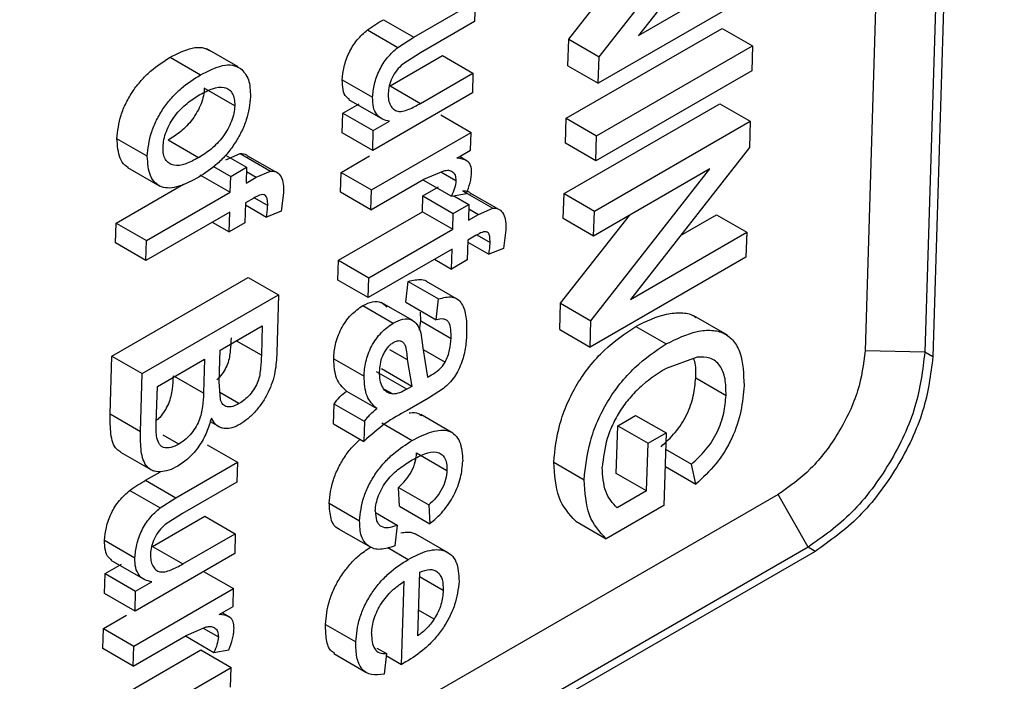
# Model space of a CAD drawing. Header units: millimetres. Extents: x -0.57 to 0.95, y -0.4 to 0.71.
# Tile 160 of 256: x 0.772 to 0.7904, y -0.2626 to -0.2502. Entities that reach past the tile are written whole.
import ezdxf

# ---------------------------------------------------------------- set-up
doc = ezdxf.new("R2010")
doc.units = ezdxf.units.MM
doc.layers.add('FORMAT', color=7, linetype='Continuous')

msp = doc.modelspace()

# ---------------------------------------------------------------- linework, layer by layer
at = {"layer": 'FORMAT', "color": 7, "linetype": 'Continuous', "lineweight": 25}
for p, q in [((0.789074, -0.213134), (0.787761, -0.25642)), ((0.790225, -0.213157), (0.788873, -0.256442)), ((0.790356, -0.213232), (0.789024, -0.25653)), ((0.785755, -0.247704), (0.783538, -0.250536)), ((0.782801, -0.250935), (0.785018, -0.248104)), ((0.782235, -0.250608), (0.783518, -0.248969)), ((0.783538, -0.250536), (0.785706, -0.249284)), ((0.785692, -0.249749), (0.782786, -0.251426)), ((0.779345, -0.250569), (0.780491, -0.249908)), ((0.780491, -0.249908), (0.780479, -0.250278)), ((0.778779, -0.250242), (0.779345, -0.250569)), ((0.780479, -0.250278), (0.779469, -0.250861)), ((0.778486, -0.250432), (0.779052, -0.250759)), ((0.779052, -0.250759), (0.779345, -0.250569)), ((0.78219, -0.252082), (0.785096, -0.250405)), ((0.785096, -0.250405), (0.785662, -0.250731)), ((0.78222, -0.2511), (0.782235, -0.250608)), ((0.782235, -0.250608), (0.782801, -0.250935)), ((0.782756, -0.252409), (0.785662, -0.250731)), ((0.785662, -0.250731), (0.785647, -0.251196)), ((0.776072, -0.251124), (0.775489, -0.250788)), ((0.778908, -0.251476), (0.779884, -0.250912)), ((0.779469, -0.250861), (0.779142, -0.251071)), ((0.779884, -0.250912), (0.78045, -0.251239)), ((0.782786, -0.251426), (0.782801, -0.250935)), ((0.774803, -0.250944), (0.775369, -0.251271)), ((0.78222, -0.2511), (0.782786, -0.251426)), ((0.779474, -0.251803), (0.78045, -0.251239)), ((0.78045, -0.251239), (0.780438, -0.251609)), ((0.785647, -0.251196), (0.782742, -0.252874)), ((0.778013, -0.251363), (0.778579, -0.25169)), ((0.778908, -0.251476), (0.779474, -0.251803)), ((0.776008, -0.251848), (0.775441, -0.251521)), ((0.780438, -0.251609), (0.77858, -0.252682)), ((0.778026, -0.251985), (0.778329, -0.25181)), ((0.778132, -0.25173), (0.778724, -0.252073)), ((0.782147, -0.253487), (0.785052, -0.25181)), ((0.785052, -0.25181), (0.785618, -0.252137)), ((0.778014, -0.252355), (0.778026, -0.251985)), ((0.778026, -0.251985), (0.778592, -0.252312)), ((0.77985, -0.252019), (0.780416, -0.252345)), ((0.778592, -0.252312), (0.778895, -0.252137)), ((0.782176, -0.252547), (0.78219, -0.252082)), ((0.78219, -0.252082), (0.782756, -0.252409)), ((0.782713, -0.253814), (0.785618, -0.252137)), ((0.785618, -0.252137), (0.785603, -0.252628)), ((0.77858, -0.252682), (0.778014, -0.252355)), ((0.778558, -0.253418), (0.780416, -0.252345)), ((0.77858, -0.252682), (0.778592, -0.252312)), ((0.780405, -0.252678), (0.780416, -0.252345)), ((0.774378, -0.252789), (0.773812, -0.252462)), ((0.775332, -0.252818), (0.774766, -0.252491)), ((0.782742, -0.252874), (0.782176, -0.252547)), ((0.782742, -0.252874), (0.782756, -0.252409)), ((0.775838, -0.25277), (0.776228, -0.252995)), ((0.775842, -0.252855), (0.776107, -0.252741)), ((0.776107, -0.252741), (0.776673, -0.253068)), ((0.780146, -0.252828), (0.780405, -0.252678)), ((0.785603, -0.252628), (0.783386, -0.255459)), ((0.776753, -0.253074), (0.776253, -0.252786)), ((0.777992, -0.253091), (0.778523, -0.252784)), ((0.780343, -0.252879), (0.780201, -0.252796)), ((0.77401, -0.252999), (0.774613, -0.253347)), ((0.77536, -0.253134), (0.775926, -0.253461)), ((0.775613, -0.252979), (0.775935, -0.253165)), ((0.775935, -0.253165), (0.776228, -0.252995)), ((0.776228, -0.252995), (0.776219, -0.253291)), ((0.776226, -0.253077), (0.776408, -0.253182)), ((0.776408, -0.253182), (0.776673, -0.253068)), ((0.77798, -0.253461), (0.777992, -0.253091)), ((0.777992, -0.253091), (0.778558, -0.253418)), ((0.779533, -0.253218), (0.779904, -0.25306)), ((0.779851, -0.253083), (0.780132, -0.253245)), ((0.78265, -0.255859), (0.784867, -0.253027)), ((0.784867, -0.253027), (0.782698, -0.254279)), ((0.773795, -0.254037), (0.775052, -0.253312)), ((0.775926, -0.253461), (0.775935, -0.253165)), ((0.776219, -0.253291), (0.776408, -0.253182)), ((0.778546, -0.253788), (0.779533, -0.253218)), ((0.779517, -0.253227), (0.780048, -0.253534)), ((0.774361, -0.254364), (0.775926, -0.253461)), ((0.776918, -0.253471), (0.776876, -0.253817)), ((0.778546, -0.253788), (0.77798, -0.253461)), ((0.778546, -0.253788), (0.778558, -0.253418)), ((0.779515, -0.25353), (0.779808, -0.253361)), ((0.780048, -0.253534), (0.780327, -0.253486)), ((0.780253, -0.253434), (0.780819, -0.25376)), ((0.780899, -0.253767), (0.780399, -0.253478)), ((0.782132, -0.253952), (0.782147, -0.253487)), ((0.782147, -0.253487), (0.782713, -0.253814)), ((0.776208, -0.253661), (0.776196, -0.254031)), ((0.776365, -0.25357), (0.776208, -0.253661)), ((0.776375, -0.253566), (0.776623, -0.253709)), ((0.779506, -0.253826), (0.779515, -0.25353)), ((0.779515, -0.25353), (0.780081, -0.253857)), ((0.780081, -0.253857), (0.780374, -0.253688)), ((0.780094, -0.253526), (0.780374, -0.253688)), ((0.780374, -0.253688), (0.780365, -0.253984)), ((0.775914, -0.25383), (0.77435, -0.254734)), ((0.775903, -0.2542), (0.775914, -0.25383)), ((0.776207, -0.253698), (0.7766, -0.253925)), ((0.776876, -0.253817), (0.7766, -0.253925)), ((0.777941, -0.25473), (0.779506, -0.253826)), ((0.779506, -0.253826), (0.780072, -0.254153)), ((0.780072, -0.254153), (0.780081, -0.253857)), ((0.780365, -0.253984), (0.780554, -0.253875)), ((0.780372, -0.253769), (0.780554, -0.253875)), ((0.780554, -0.253875), (0.780819, -0.25376)), ((0.782698, -0.254279), (0.782713, -0.253814)), ((0.773784, -0.254407), (0.773795, -0.254037)), ((0.773795, -0.254037), (0.774361, -0.254364)), ((0.775588, -0.254019), (0.775903, -0.2542)), ((0.776196, -0.254031), (0.775903, -0.2542)), ((0.782084, -0.255532), (0.783367, -0.253893)), ((0.782698, -0.254279), (0.782132, -0.253952)), ((0.78432, -0.254267), (0.784989, -0.253881)), ((0.784989, -0.253881), (0.785555, -0.254208)), ((0.778507, -0.255056), (0.780072, -0.254153)), ((0.781064, -0.254164), (0.781022, -0.25451)), ((0.783386, -0.255459), (0.785555, -0.254208)), ((0.785555, -0.254208), (0.78554, -0.254673)), ((0.77435, -0.254734), (0.773784, -0.254407)), ((0.77435, -0.254734), (0.774361, -0.254364)), ((0.780354, -0.254354), (0.780342, -0.254723)), ((0.780353, -0.254391), (0.780746, -0.254618)), ((0.780511, -0.254263), (0.780354, -0.254354)), ((0.780521, -0.254258), (0.780769, -0.254401)), ((0.78006, -0.254523), (0.778496, -0.255426)), ((0.780049, -0.254893), (0.78006, -0.254523)), ((0.781022, -0.25451), (0.780746, -0.254618)), ((0.77793, -0.255099), (0.777941, -0.25473)), ((0.777941, -0.25473), (0.778507, -0.255056)), ((0.779734, -0.254711), (0.780049, -0.254893)), ((0.780342, -0.254723), (0.780049, -0.254893)), ((0.78554, -0.254673), (0.782635, -0.25635)), ((0.773719, -0.256518), (0.776261, -0.25505)), ((0.776261, -0.25505), (0.776827, -0.255377)), ((0.778496, -0.255426), (0.77793, -0.255099)), ((0.778496, -0.255426), (0.778507, -0.255056)), ((0.779198, -0.255512), (0.779242, -0.255124)), ((0.779242, -0.255124), (0.779808, -0.255451)), ((0.780187, -0.255473), (0.779584, -0.255125)), ((0.774285, -0.256845), (0.776827, -0.255377)), ((0.776827, -0.255377), (0.776794, -0.256457)), ((0.779328, -0.255856), (0.77874, -0.255517)), ((0.779198, -0.255512), (0.779764, -0.255839)), ((0.779764, -0.255839), (0.779808, -0.255451)), ((0.778399, -0.255574), (0.778965, -0.255901)), ((0.779475, -0.255862), (0.77947, -0.255699)), ((0.782069, -0.256023), (0.782084, -0.255532)), ((0.782084, -0.255532), (0.78265, -0.255859)), ((0.779454, -0.256035), (0.779475, -0.255862)), ((0.779475, -0.255862), (0.780041, -0.256189)), ((0.782635, -0.25635), (0.78265, -0.255859)), ((0.785193, -0.256128), (0.784569, -0.255768)), ((0.775739, -0.256405), (0.776521, -0.255953)), ((0.776521, -0.255953), (0.776505, -0.256503)), ((0.782069, -0.256023), (0.782635, -0.25635)), ((0.783484, -0.255964), (0.78405, -0.25629)), ((0.776505, -0.256503), (0.776037, -0.256233)), ((0.779477, -0.256086), (0.779515, -0.256363)), ((0.775721, -0.256999), (0.775739, -0.256405)), ((0.778896, -0.256394), (0.779225, -0.256584)), ((0.779515, -0.256363), (0.779603, -0.256911)), ((0.779519, -0.256392), (0.779931, -0.25663)), ((0.788873, -0.256442), (0.787761, -0.25642)), ((0.789024, -0.25653), (0.788873, -0.256442)), ((0.773686, -0.257601), (0.773719, -0.256518)), ((0.773719, -0.256518), (0.774285, -0.256845)), ((0.774566, -0.257082), (0.775446, -0.256574)), ((0.775446, -0.256574), (0.775426, -0.25721)), ((0.777853, -0.256567), (0.778419, -0.256894)), ((0.779225, -0.256584), (0.779309, -0.257082)), ((0.784627, -0.256535), (0.784051, -0.256747)), ((0.779215, -0.257135), (0.778649, -0.256809)), ((0.779309, -0.257082), (0.778743, -0.256756)), ((0.774252, -0.257928), (0.774285, -0.256845)), ((0.775426, -0.25721), (0.774885, -0.256898)), ((0.779603, -0.256911), (0.779679, -0.256869)), ((0.784602, -0.256925), (0.785168, -0.257252)), ((0.774545, -0.257765), (0.774566, -0.257082)), ((0.77574, -0.257329), (0.775721, -0.256999)), ((0.77809, -0.257169), (0.778656, -0.257496)), ((0.778959, -0.257229), (0.7788, -0.257138)), ((0.779309, -0.257082), (0.779215, -0.257135)), ((0.7799, -0.257123), (0.779621, -0.257302)), ((0.776087, -0.257403), (0.775733, -0.257199)), ((0.779621, -0.257302), (0.779223, -0.257532)), ((0.777847, -0.257781), (0.777859, -0.257412)), ((0.778425, -0.257738), (0.777859, -0.257412)), ((0.774252, -0.257928), (0.773686, -0.257601)), ((0.780077, -0.257954), (0.779475, -0.257607)), ((0.783148, -0.257818), (0.783483, -0.257625)), ((0.783483, -0.257625), (0.784049, -0.257952)), ((0.775551, -0.257738), (0.775747, -0.257852)), ((0.777847, -0.257781), (0.778413, -0.258108)), ((0.778425, -0.257738), (0.778413, -0.258108)), ((0.778753, -0.257764), (0.779319, -0.25809)), ((0.78312, -0.258706), (0.783148, -0.257818)), ((0.783148, -0.257818), (0.783714, -0.258145)), ((0.774965, -0.25816), (0.774673, -0.257991)), ((0.783714, -0.258145), (0.784049, -0.257952)), ((0.784049, -0.257952), (0.784007, -0.259304)), ((0.775493, -0.258172), (0.776059, -0.258499)), ((0.783686, -0.259033), (0.783714, -0.258145)), ((0.78404, -0.258255), (0.784524, -0.258535)), ((0.773879, -0.258311), (0.774485, -0.258661)), ((0.779399, -0.258322), (0.779965, -0.258649)), ((0.774913, -0.25916), (0.776059, -0.258499)), ((0.776059, -0.258499), (0.776048, -0.258869)), ((0.781956, -0.258497), (0.782522, -0.258823)), ((0.78404, -0.258579), (0.784606, -0.258906)), ((0.784606, -0.258906), (0.784524, -0.258535)), ((0.774347, -0.258834), (0.774623, -0.258675)), ((0.783686, -0.259033), (0.78312, -0.258706)), ((0.774347, -0.258834), (0.774913, -0.25916)), ((0.776048, -0.258869), (0.775037, -0.259452)), ((0.779081, -0.259318), (0.779059, -0.258967)), ((0.779059, -0.258967), (0.779625, -0.259294)), ((0.786141, -0.259098), (0.771999, -0.267263)), ((0.774054, -0.259023), (0.77462, -0.25935)), ((0.77462, -0.25935), (0.774913, -0.25916)), ((0.783686, -0.259033), (0.783136, -0.259351)), ((0.786697, -0.260084), (0.786141, -0.259098)), ((0.77777, -0.259261), (0.778336, -0.259588)), ((0.779081, -0.259318), (0.779647, -0.259645)), ((0.779625, -0.259294), (0.779647, -0.259645)), ((0.784007, -0.259304), (0.782932, -0.259925)), ((0.774476, -0.260067), (0.775452, -0.259504)), ((0.775037, -0.259452), (0.77471, -0.259662)), ((0.775452, -0.259504), (0.776018, -0.259831)), ((0.778634, -0.259437), (0.779038, -0.25967)), ((0.777943, -0.259739), (0.778543, -0.260085)), ((0.779038, -0.25967), (0.778994, -0.260058)), ((0.782366, -0.259598), (0.782932, -0.259925)), ((0.775042, -0.260394), (0.776018, -0.259831)), ((0.776018, -0.259831), (0.776007, -0.2602)), ((0.77999, -0.260185), (0.779387, -0.259837)), ((0.786697, -0.260084), (0.772555, -0.268248)), ((0.773581, -0.259954), (0.774147, -0.260281)), ((0.774476, -0.260067), (0.775042, -0.260394)), ((0.77886, -0.26009), (0.779242, -0.260311)), ((0.786828, -0.26016), (0.786697, -0.260084)), ((0.786828, -0.26016), (0.772686, -0.268324)), ((0.776007, -0.2602), (0.774149, -0.261273)), ((0.773594, -0.260576), (0.773897, -0.260401)), ((0.7737, -0.260322), (0.774293, -0.260664)), ((0.773583, -0.260946), (0.773594, -0.260576)), ((0.773594, -0.260576), (0.77416, -0.260903)), ((0.775428, -0.260534), (0.775986, -0.260856)), ((0.779422, -0.261733), (0.779459, -0.26055)), ((0.779897, -0.260889), (0.779456, -0.260635)), ((0.77416, -0.260903), (0.774464, -0.260728)), ((0.779118, -0.26227), (0.779165, -0.260719)), ((0.774149, -0.261273), (0.773583, -0.260946)), ((0.774128, -0.261929), (0.775986, -0.260856)), ((0.774149, -0.261273), (0.77416, -0.260903)), ((0.775976, -0.261189), (0.775986, -0.260856)), ((0.775717, -0.261339), (0.775976, -0.261189)), ((0.773562, -0.261602), (0.773993, -0.261353)), ((0.775914, -0.26139), (0.775771, -0.261307)), ((0.779727, -0.261424), (0.779437, -0.261256)), ((0.775104, -0.261729), (0.775475, -0.261571)), ((0.7777, -0.261524), (0.778266, -0.261851)), ((0.773551, -0.261972), (0.773562, -0.261602)), ((0.773562, -0.261602), (0.774128, -0.261929)), ((0.774117, -0.262299), (0.775104, -0.261729)), ((0.775088, -0.261738), (0.775619, -0.262045)), ((0.775422, -0.261594), (0.775703, -0.261756)), ((0.774117, -0.262299), (0.774128, -0.261929)), ((0.773517, -0.263072), (0.775375, -0.261999)), ((0.774117, -0.262299), (0.773551, -0.261972)), ((0.775375, -0.261999), (0.775941, -0.262326)), ((0.775619, -0.262045), (0.775898, -0.261997)), ((0.777853, -0.262066), (0.778455, -0.262414)), ((0.77866, -0.261966), (0.778836, -0.262068)), ((0.778836, -0.262068), (0.778792, -0.262449)), ((0.778831, -0.262105), (0.779118, -0.26227)), ((0.779201, -0.262224), (0.779118, -0.26227)), ((0.774083, -0.263398), (0.775941, -0.262326)), ((0.77593, -0.262696), (0.775941, -0.262326))]:
    msp.add_line(p, q, dxfattribs=at)
for points, knots in [([(0.778486, -0.250432), (0.778535, -0.250397), (0.778632, -0.250326), (0.77873, -0.25027), (0.778779, -0.250242)], [0, 0, 0, 0, 0.499819, 1, 1, 1, 1]), ([(0.778013, -0.251363), (0.77802, -0.251284), (0.778036, -0.251123), (0.778114, -0.250902), (0.778205, -0.250734), (0.778318, -0.250578), (0.778419, -0.25049), (0.778486, -0.250432)], [0, 0, 0, 0, 0.247652, 0.502437, 0.623029, 0.748349, 1, 1, 1, 1]), ([(0.774803, -0.250944), (0.774942, -0.250873), (0.775151, -0.250767), (0.775405, -0.250748), (0.775502, -0.250799), (0.77555, -0.250824)], [0, 0, 0, 0, 0.500634, 0.751154, 1, 1, 1, 1]), ([(0.778579, -0.25169), (0.778586, -0.251609), (0.778602, -0.251448), (0.778682, -0.251225), (0.778773, -0.251058), (0.778885, -0.250903), (0.778985, -0.250817), (0.779052, -0.250759)], [0, 0, 0, 0, 0.251056, 0.504208, 0.628842, 0.748423, 1, 1, 1, 1]), ([(0.773812, -0.252462), (0.773827, -0.252319), (0.773849, -0.252103), (0.773978, -0.251793), (0.774107, -0.251572), (0.774264, -0.25137), (0.774495, -0.25114), (0.774681, -0.251022), (0.774803, -0.250944)], [0, 0, 0, 0, 0.247307, 0.372542, 0.498388, 0.618794, 0.748914, 1, 1, 1, 1]), ([(0.775369, -0.251271), (0.775508, -0.2512), (0.775717, -0.251094), (0.775971, -0.251075), (0.776068, -0.251126), (0.776117, -0.251151)], [0, 0, 0, 0, 0.5003801, 0.750991, 1, 1, 1, 1]), ([(0.779142, -0.251071), (0.779104, -0.251107), (0.779027, -0.251179), (0.778936, -0.251326), (0.778881, -0.25148), (0.778873, -0.251573), (0.778869, -0.25162)], [0, 0, 0, 0, 0.249817, 0.499751, 0.750207, 1, 1, 1, 1]), ([(0.774378, -0.252789), (0.774393, -0.252644), (0.774416, -0.252426), (0.774547, -0.252114), (0.774676, -0.251893), (0.774834, -0.251692), (0.775064, -0.251464), (0.775248, -0.251348), (0.775369, -0.251271)], [0, 0, 0, 0, 0.250294, 0.375787, 0.501387, 0.621926, 0.751903, 1, 1, 1, 1]), ([(0.776117, -0.251151), (0.776174, -0.251213), (0.77629, -0.251336), (0.776297, -0.251564), (0.776301, -0.251679)], [0, 0, 0, 0, 0.499743, 1, 1, 1, 1]), ([(0.778145, -0.251729), (0.778126, -0.251716), (0.77807, -0.251675), (0.778018, -0.251552), (0.778015, -0.251426), (0.778013, -0.251363)], [0, 0, 0, 0, 0.205542, 0.603027, 1, 1, 1, 1]), ([(0.774671, -0.252619), (0.774675, -0.252573), (0.774682, -0.25248), (0.774729, -0.252326), (0.7748, -0.252174), (0.774925, -0.251984), (0.775119, -0.251789), (0.775278, -0.25169), (0.775359, -0.25164)], [0, 0, 0, 0, 0.124866, 0.250193, 0.375336, 0.500133, 0.749374, 1, 1, 1, 1]), ([(0.775441, -0.251521), (0.775438, -0.251567), (0.775431, -0.251659), (0.775384, -0.251811), (0.775313, -0.25196), (0.775192, -0.252148), (0.775002, -0.252344), (0.774844, -0.252442), (0.774766, -0.252491)], [0, 0, 0, 0, 0.1261444, 0.2508217, 0.3746438, 0.5013497, 0.7506486, 1, 1, 1, 1]), ([(0.775359, -0.25164), (0.775438, -0.251598), (0.775597, -0.251514), (0.775785, -0.251488), (0.775902, -0.251537), (0.775966, -0.251612), (0.776005, -0.251715), (0.776007, -0.251804), (0.776008, -0.251848)], [0, 0, 0, 0, 0.249783, 0.499248, 0.624432, 0.748556, 0.874819, 1, 1, 1, 1]), ([(0.778869, -0.25162), (0.77887, -0.251661), (0.778872, -0.251743), (0.778908, -0.251842), (0.778964, -0.251917), (0.779042, -0.251956), (0.779141, -0.251953), (0.779285, -0.251907), (0.7794, -0.251844), (0.779474, -0.251803)], [0, 0, 0, 0, 0.125556, 0.250706, 0.380175, 0.501125, 0.615781, 0.751047, 1, 1, 1, 1]), ([(0.776008, -0.251848), (0.776004, -0.251894), (0.775997, -0.251986), (0.775951, -0.252136), (0.77588, -0.252286), (0.775758, -0.252474), (0.775568, -0.252671), (0.775411, -0.252769), (0.775332, -0.252818)], [0, 0, 0, 0, 0.124915, 0.250214, 0.373421, 0.50038, 0.749935, 1, 1, 1, 1]), ([(0.776301, -0.251679), (0.776286, -0.251821), (0.776263, -0.252033), (0.776135, -0.252338), (0.77601, -0.252556), (0.775859, -0.252756), (0.775635, -0.252987), (0.775455, -0.253103), (0.775336, -0.253179)], [0, 0, 0, 0, 0.249839, 0.374337, 0.500081, 0.622936, 0.750936, 1, 1, 1, 1]), ([(0.778895, -0.252137), (0.778849, -0.252127), (0.778756, -0.252108), (0.77865, -0.252019), (0.778583, -0.25188), (0.77858, -0.251753), (0.778579, -0.25169)], [0, 0, 0, 0, 0.250214, 0.500524, 0.750557, 1, 1, 1, 1]), ([(0.774027, -0.253), (0.774004, -0.252987), (0.773938, -0.252951), (0.773837, -0.252791), (0.773822, -0.252593), (0.773812, -0.252462)], [0, 0, 0, 0, 0.1501658, 0.4396188, 1, 1, 1, 1]), ([(0.775332, -0.252818), (0.775252, -0.252861), (0.775092, -0.252946), (0.7749, -0.252977), (0.77478, -0.252928), (0.774714, -0.252856), (0.774674, -0.252753), (0.774672, -0.252664), (0.774671, -0.252619)], [0, 0, 0, 0, 0.249779, 0.49896, 0.626368, 0.749406, 0.874086, 1, 1, 1, 1]), ([(0.776107, -0.252741), (0.776151, -0.252741), (0.776216, -0.25274), (0.776252, -0.252787), (0.776264, -0.252802)], [0, 0, 0, 0, 0.679983, 1, 1, 1, 1]), ([(0.775336, -0.253179), (0.775212, -0.253246), (0.775024, -0.253348), (0.774793, -0.253391), (0.774639, -0.25337), (0.774519, -0.253289), (0.774401, -0.25312), (0.774387, -0.25292), (0.774378, -0.252789)], [0, 0, 0, 0, 0.25138, 0.380362, 0.501303, 0.62391, 0.752379, 1, 1, 1, 1]), ([(0.780425, -0.25309), (0.780422, -0.253044), (0.780417, -0.252953), (0.780325, -0.252845), (0.780218, -0.252835), (0.780146, -0.252828)], [0, 0, 0, 0, 0.249514, 0.499368, 1, 1, 1, 1]), ([(0.776673, -0.253068), (0.776695, -0.253067), (0.776739, -0.253065), (0.776813, -0.253093), (0.776881, -0.253168), (0.776919, -0.253306), (0.776918, -0.253416), (0.776918, -0.253471)], [0, 0, 0, 0, 0.125055, 0.250513, 0.500111, 0.749272, 1, 1, 1, 1]), ([(0.779904, -0.25306), (0.779935, -0.253055), (0.779997, -0.253045), (0.780071, -0.253074), (0.780125, -0.253137), (0.780129, -0.253209), (0.780132, -0.253245)], [0, 0, 0, 0, 0.254952, 0.498363, 0.749347, 1, 1, 1, 1]), ([(0.780327, -0.253486), (0.780352, -0.253418), (0.78039, -0.253316), (0.780418, -0.253183), (0.780422, -0.253121), (0.780425, -0.25309)], [0, 0, 0, 0, 0.5008974, 0.7504542, 1, 1, 1, 1]), ([(0.780132, -0.253245), (0.780126, -0.253291), (0.780115, -0.253385), (0.78007, -0.253484), (0.780048, -0.253534)], [0, 0, 0, 0, 0.499489, 1, 1, 1, 1]), ([(0.776623, -0.253709), (0.776622, -0.253668), (0.776622, -0.253606), (0.776601, -0.25354), (0.776571, -0.253508), (0.776526, -0.253503), (0.776457, -0.25352), (0.776401, -0.25355), (0.776365, -0.25357)], [0, 0, 0, 0, 0.250021, 0.389238, 0.500409, 0.618042, 0.751264, 1, 1, 1, 1]), ([(0.780253, -0.253434), (0.780297, -0.253433), (0.780362, -0.253432), (0.780398, -0.253479), (0.78041, -0.253495)], [0, 0, 0, 0, 0.6799834, 1, 1, 1, 1]), ([(0.7766, -0.253925), (0.776606, -0.253888), (0.776617, -0.253814), (0.776621, -0.253744), (0.776623, -0.253709)], [0, 0, 0, 0, 0.500006, 1, 1, 1, 1]), ([(0.780819, -0.25376), (0.780841, -0.253759), (0.780885, -0.253757), (0.780959, -0.253786), (0.781027, -0.253861), (0.781065, -0.253999), (0.781064, -0.254109), (0.781064, -0.254164)], [0, 0, 0, 0, 0.125055, 0.250513, 0.500111, 0.749272, 1, 1, 1, 1]), ([(0.780769, -0.254401), (0.780768, -0.254361), (0.780768, -0.254298), (0.780747, -0.254233), (0.780717, -0.254201), (0.780672, -0.254196), (0.780603, -0.254212), (0.780547, -0.254243), (0.780511, -0.254263)], [0, 0, 0, 0, 0.2500212, 0.3892381, 0.5004091, 0.6180424, 0.7512643, 1, 1, 1, 1]), ([(0.780746, -0.254618), (0.780752, -0.254581), (0.780763, -0.254507), (0.780767, -0.254437), (0.780769, -0.254401)], [0, 0, 0, 0, 0.500006, 1, 1, 1, 1]), ([(0.779242, -0.255124), (0.779329, -0.255103), (0.77946, -0.255073), (0.779576, -0.255106), (0.779604, -0.255139), (0.779608, -0.255143)], [0, 0, 0, 0, 0.635794, 0.954186, 1, 1, 1, 1]), ([(0.778399, -0.255574), (0.77846, -0.255545), (0.778582, -0.255487), (0.778742, -0.255499), (0.77881, -0.255571), (0.778843, -0.255606)], [0, 0, 0, 0, 0.335119, 0.670451, 1, 1, 1, 1]), ([(0.779808, -0.255451), (0.779897, -0.255428), (0.78003, -0.255395), (0.780169, -0.255451), (0.780267, -0.255566), (0.780331, -0.255779), (0.780332, -0.255984), (0.780332, -0.256086)], [0, 0, 0, 0, 0.250105, 0.375067, 0.500429, 0.750721, 1, 1, 1, 1]), ([(0.777853, -0.256567), (0.777859, -0.256479), (0.77787, -0.256347), (0.777925, -0.256155), (0.77799, -0.25601), (0.778074, -0.255873), (0.778207, -0.255706), (0.778322, -0.255627), (0.778399, -0.255574)], [0, 0, 0, 0, 0.248644, 0.374237, 0.499235, 0.625212, 0.750302, 1, 1, 1, 1]), ([(0.783484, -0.255964), (0.78368, -0.255868), (0.783979, -0.255724), (0.78433, -0.255704), (0.784518, -0.255726), (0.784589, -0.255787), (0.784603, -0.255799)], [0, 0, 0, 0, 0.4704638, 0.7153515, 0.9454503, 1, 1, 1, 1]), ([(0.778965, -0.255901), (0.779026, -0.255872), (0.779149, -0.255813), (0.779307, -0.255829), (0.779421, -0.255924), (0.779458, -0.256032), (0.779477, -0.256086)], [0, 0, 0, 0, 0.250256, 0.499478, 0.745868, 1, 1, 1, 1]), ([(0.780041, -0.256189), (0.780041, -0.256131), (0.780041, -0.256021), (0.780014, -0.255899), (0.779957, -0.255843), (0.779881, -0.255817), (0.77981, -0.25583), (0.779764, -0.255839)], [0, 0, 0, 0, 0.258597, 0.500059, 0.622877, 0.751189, 1, 1, 1, 1]), ([(0.778419, -0.256894), (0.778421, -0.25685), (0.778425, -0.256764), (0.778451, -0.256624), (0.778492, -0.256481), (0.778557, -0.256335), (0.778641, -0.256198), (0.778774, -0.256032), (0.778889, -0.255953), (0.778965, -0.255901)], [0, 0, 0, 0, 0.125593, 0.250967, 0.375734, 0.501141, 0.626947, 0.750979, 1, 1, 1, 1]), ([(0.781956, -0.258497), (0.78198, -0.258264), (0.782015, -0.257912), (0.782198, -0.257408), (0.782384, -0.25704), (0.782621, -0.2567), (0.782985, -0.256299), (0.783286, -0.256097), (0.783484, -0.255964)], [0, 0, 0, 0, 0.249115, 0.377302, 0.499713, 0.620784, 0.749658, 1, 1, 1, 1]), ([(0.78405, -0.25629), (0.784247, -0.256196), (0.784545, -0.256052), (0.784901, -0.256026), (0.785139, -0.256078), (0.785319, -0.256227), (0.785482, -0.25653), (0.785495, -0.256852), (0.785503, -0.257067)], [0, 0, 0, 0, 0.250128, 0.379248, 0.500287, 0.625837, 0.75148, 1, 1, 1, 1]), ([(0.775939, -0.256176), (0.775935, -0.256254), (0.775928, -0.25641), (0.7759, -0.256622), (0.775813, -0.256798), (0.77574, -0.256898), (0.775689, -0.256944), (0.775672, -0.256959)], [0, 0, 0, 0, 0.308228, 0.615884, 0.764879, 0.923319, 1, 1, 1, 1]), ([(0.778709, -0.256809), (0.778712, -0.256762), (0.778718, -0.256669), (0.778754, -0.256538), (0.778805, -0.256435), (0.778853, -0.256363), (0.77891, -0.2563), (0.778951, -0.256273), (0.778972, -0.25626)], [0, 0, 0, 0, 0.24878, 0.498167, 0.625183, 0.748772, 0.874171, 1, 1, 1, 1]), ([(0.778972, -0.25626), (0.778995, -0.256249), (0.779041, -0.256226), (0.779101, -0.256231), (0.779149, -0.256257), (0.779209, -0.25636), (0.779218, -0.256485), (0.779225, -0.256584)], [0, 0, 0, 0, 0.124526, 0.249534, 0.370943, 0.499814, 1, 1, 1, 1]), ([(0.780332, -0.256086), (0.780328, -0.256171), (0.780319, -0.256342), (0.780263, -0.25658), (0.780187, -0.256771), (0.780107, -0.256909), (0.780009, -0.257028), (0.779937, -0.257092), (0.7799, -0.257123)], [0, 0, 0, 0, 0.249541, 0.499537, 0.632666, 0.750063, 0.875253, 1, 1, 1, 1]), ([(0.779931, -0.25663), (0.779949, -0.256592), (0.779985, -0.256517), (0.780029, -0.256363), (0.780036, -0.256258), (0.780041, -0.256189)], [0, 0, 0, 0, 0.247704, 0.500255, 1, 1, 1, 1]), ([(0.782522, -0.258823), (0.782546, -0.25859), (0.782582, -0.258236), (0.782765, -0.257732), (0.782951, -0.257364), (0.78319, -0.257024), (0.783553, -0.256624), (0.783853, -0.256423), (0.78405, -0.25629)], [0, 0, 0, 0, 0.250239, 0.37831, 0.500309, 0.621861, 0.750974, 1, 1, 1, 1]), ([(0.787761, -0.25642), (0.78773, -0.256666), (0.787669, -0.257159), (0.787289, -0.257954), (0.786759, -0.258663), (0.786347, -0.258953), (0.786141, -0.259098)], [0, 0, 0, 0, 0.25001, 0.499963, 0.749988, 1, 1, 1, 1]), ([(0.788873, -0.256442), (0.788834, -0.256778), (0.788756, -0.257448), (0.788247, -0.25853), (0.787533, -0.259493), (0.786976, -0.259887), (0.786697, -0.260084)], [0, 0, 0, 0, 0.250051, 0.500021, 0.750029, 1, 1, 1, 1]), ([(0.776505, -0.256503), (0.776501, -0.256581), (0.776494, -0.256736), (0.776466, -0.256947), (0.776381, -0.257124), (0.776292, -0.25724), (0.776191, -0.257338), (0.776121, -0.257381), (0.776087, -0.257403)], [0, 0, 0, 0, 0.249931, 0.499348, 0.620092, 0.749448, 0.874422, 1, 1, 1, 1]), ([(0.776794, -0.256457), (0.776787, -0.256574), (0.776777, -0.256751), (0.776713, -0.257004), (0.776636, -0.257196), (0.77653, -0.257381), (0.7764, -0.257546), (0.776256, -0.257693), (0.776156, -0.257759), (0.776106, -0.257791)], [0, 0, 0, 0, 0.2509334, 0.381143, 0.5011387, 0.6244114, 0.7510381, 0.8757363, 1, 1, 1, 1]), ([(0.77809, -0.257169), (0.778019, -0.2571), (0.777877, -0.256963), (0.777861, -0.256699), (0.777853, -0.256567)], [0, 0, 0, 0, 0.500682, 1, 1, 1, 1]), ([(0.779679, -0.256869), (0.779724, -0.256841), (0.779793, -0.256798), (0.77988, -0.25671), (0.779914, -0.256656), (0.779931, -0.25663)], [0, 0, 0, 0, 0.500854, 0.757835, 1, 1, 1, 1]), ([(0.784602, -0.256925), (0.784607, -0.256812), (0.784612, -0.256682), (0.784573, -0.256589), (0.784567, -0.256576)], [0, 0, 0, 0, 0.85769, 1, 1, 1, 1]), ([(0.785168, -0.257252), (0.785167, -0.257144), (0.785165, -0.256929), (0.785065, -0.25668), (0.784881, -0.256534), (0.784711, -0.256535), (0.784627, -0.256535)], [0, 0, 0, 0, 0.251493, 0.501582, 0.751116, 1, 1, 1, 1]), ([(0.789024, -0.25653), (0.788982, -0.256863), (0.788899, -0.25753), (0.788384, -0.258607), (0.787666, -0.259569), (0.787108, -0.259962), (0.786828, -0.26016)], [0, 0, 0, 0, 0.249997, 0.499775, 0.749443, 1, 1, 1, 1]), ([(0.778959, -0.257229), (0.778919, -0.25722), (0.778839, -0.257202), (0.778762, -0.257104), (0.778712, -0.256975), (0.77871, -0.256864), (0.778709, -0.256809)], [0, 0, 0, 0, 0.248498, 0.499278, 0.749526, 1, 1, 1, 1]), ([(0.784051, -0.256747), (0.783903, -0.256841), (0.783678, -0.256983), (0.783398, -0.257261), (0.783209, -0.257502), (0.783057, -0.257772), (0.78291, -0.25815), (0.782879, -0.258416), (0.782858, -0.258591)], [0, 0, 0, 0, 0.250626, 0.38009, 0.500672, 0.62177, 0.751087, 1, 1, 1, 1]), ([(0.77486, -0.256883), (0.774856, -0.256966), (0.774848, -0.25713), (0.7748, -0.25736), (0.774704, -0.257541), (0.774624, -0.25765), (0.774568, -0.257702), (0.774546, -0.257721)], [0, 0, 0, 0, 0.3035, 0.605068, 0.754738, 0.907061, 1, 1, 1, 1]), ([(0.778656, -0.257496), (0.778585, -0.257427), (0.778443, -0.25729), (0.778427, -0.257026), (0.778419, -0.256894)], [0, 0, 0, 0, 0.501072, 1, 1, 1, 1]), ([(0.783958, -0.258208), (0.784048, -0.258123), (0.784182, -0.257996), (0.784342, -0.257787), (0.784468, -0.257555), (0.784574, -0.257252), (0.784593, -0.257034), (0.784602, -0.256925)], [0, 0, 0, 0, 0.250088, 0.375426, 0.500575, 0.749997, 1, 1, 1, 1]), ([(0.777859, -0.257412), (0.777894, -0.257365), (0.777966, -0.257271), (0.778049, -0.257203), (0.77809, -0.257169)], [0, 0, 0, 0, 0.500878, 1, 1, 1, 1]), ([(0.779215, -0.257135), (0.77917, -0.25716), (0.779081, -0.25721), (0.778999, -0.257223), (0.778959, -0.257229)], [0, 0, 0, 0, 0.502275, 1, 1, 1, 1]), ([(0.785503, -0.257067), (0.785491, -0.257223), (0.785465, -0.257535), (0.785324, -0.257968), (0.785148, -0.258301), (0.784927, -0.258607), (0.784734, -0.258787), (0.784606, -0.258906)], [0, 0, 0, 0, 0.2509717, 0.5010624, 0.6261274, 0.7517905, 1, 1, 1, 1]), ([(0.775426, -0.25721), (0.775422, -0.257291), (0.775414, -0.257454), (0.775368, -0.257682), (0.775273, -0.257864), (0.77518, -0.257988), (0.775075, -0.258091), (0.775001, -0.258137), (0.774965, -0.25816)], [0, 0, 0, 0, 0.24759, 0.495738, 0.620829, 0.746738, 0.873653, 1, 1, 1, 1]), ([(0.776087, -0.257403), (0.776048, -0.257423), (0.77597, -0.257464), (0.775863, -0.257472), (0.775779, -0.257428), (0.775753, -0.257362), (0.77574, -0.257329)], [0, 0, 0, 0, 0.248379, 0.498616, 0.748689, 1, 1, 1, 1]), ([(0.784524, -0.258535), (0.784614, -0.25845), (0.784749, -0.258323), (0.784908, -0.258113), (0.785035, -0.257881), (0.78514, -0.257578), (0.785159, -0.25736), (0.785168, -0.257252)], [0, 0, 0, 0, 0.250421, 0.375527, 0.501114, 0.751405, 1, 1, 1, 1]), ([(0.779223, -0.257532), (0.779086, -0.257606), (0.778812, -0.257754), (0.778545, -0.257991), (0.778413, -0.258108)], [0, 0, 0, 0, 0.5038363, 1, 1, 1, 1]), ([(0.778425, -0.257738), (0.778442, -0.257715), (0.778477, -0.257668), (0.778553, -0.257582), (0.778615, -0.25753), (0.778656, -0.257496)], [0, 0, 0, 0, 0.249659, 0.499329, 1, 1, 1, 1]), ([(0.773892, -0.258313), (0.773863, -0.258295), (0.773757, -0.258233), (0.773686, -0.257974), (0.773686, -0.257725), (0.773686, -0.257601)], [0, 0, 0, 0, 0.162034, 0.579558, 1, 1, 1, 1]), ([(0.775572, -0.257674), (0.775546, -0.257763), (0.775494, -0.25794), (0.775347, -0.258203), (0.775157, -0.25843), (0.775017, -0.258523), (0.774947, -0.258569)], [0, 0, 0, 0, 0.251183, 0.501219, 0.750347, 1, 1, 1, 1]), ([(0.776106, -0.257791), (0.776076, -0.257807), (0.776017, -0.257838), (0.775903, -0.257871), (0.775773, -0.257871), (0.775649, -0.257804), (0.775598, -0.257717), (0.775572, -0.257674)], [0, 0, 0, 0, 0.126638, 0.251518, 0.501103, 0.750699, 1, 1, 1, 1]), ([(0.779261, -0.257577), (0.779268, -0.257576), (0.779329, -0.257564), (0.779414, -0.257573), (0.779473, -0.257614), (0.779494, -0.257628)], [0, 0, 0, 0, 0.0724015, 0.6693173, 1, 1, 1, 1]), ([(0.774549, -0.258004), (0.774547, -0.257966), (0.774541, -0.257888), (0.774543, -0.257806), (0.774545, -0.257765)], [0, 0, 0, 0, 0.499821, 1, 1, 1, 1]), ([(0.779319, -0.25809), (0.779443, -0.258027), (0.779626, -0.257933), (0.779852, -0.257893), (0.780002, -0.257906), (0.780123, -0.257982), (0.780237, -0.258151), (0.78025, -0.258348), (0.780259, -0.258477)], [0, 0, 0, 0, 0.255855, 0.379531, 0.500984, 0.621765, 0.751312, 1, 1, 1, 1]), ([(0.774947, -0.258569), (0.77489, -0.258599), (0.774777, -0.258657), (0.774616, -0.258682), (0.774474, -0.258664), (0.774329, -0.258559), (0.77425, -0.2583), (0.774251, -0.258052), (0.774252, -0.257928)], [0, 0, 0, 0, 0.126124, 0.251645, 0.382952, 0.502973, 0.751918, 1, 1, 1, 1]), ([(0.774965, -0.25816), (0.774914, -0.258185), (0.774813, -0.258235), (0.774699, -0.258233), (0.774629, -0.258195), (0.774576, -0.258129), (0.77456, -0.258054), (0.774549, -0.258004)], [0, 0, 0, 0, 0.248268, 0.498691, 0.62002, 0.749711, 1, 1, 1, 1]), ([(0.77777, -0.259261), (0.777785, -0.259119), (0.777807, -0.258904), (0.777937, -0.258597), (0.778066, -0.25838), (0.778205, -0.258199), (0.778302, -0.258107), (0.778344, -0.258068)], [0, 0, 0, 0, 0.349644, 0.526124, 0.701628, 0.872549, 1, 1, 1, 1]), ([(0.778336, -0.259588), (0.778351, -0.259444), (0.778374, -0.259229), (0.778505, -0.25892), (0.778634, -0.258702), (0.778791, -0.258505), (0.779019, -0.258281), (0.7792, -0.258166), (0.779319, -0.25809)], [0, 0, 0, 0, 0.250373, 0.376483, 0.501435, 0.623071, 0.752007, 1, 1, 1, 1]), ([(0.778629, -0.259406), (0.778633, -0.259359), (0.77864, -0.259267), (0.778687, -0.259116), (0.778758, -0.258966), (0.778885, -0.258781), (0.779081, -0.258601), (0.779238, -0.258504), (0.779317, -0.258455)], [0, 0, 0, 0, 0.127499, 0.250005, 0.374735, 0.5004, 0.749805, 1, 1, 1, 1]), ([(0.779059, -0.258967), (0.779105, -0.258925), (0.779195, -0.258841), (0.779309, -0.258673), (0.779384, -0.258489), (0.779394, -0.258378), (0.779399, -0.258322)], [0, 0, 0, 0, 0.2486197, 0.4985458, 0.7487744, 1, 1, 1, 1]), ([(0.779317, -0.258455), (0.779395, -0.258413), (0.779553, -0.258328), (0.779744, -0.258292), (0.779862, -0.258338), (0.779926, -0.258412), (0.779963, -0.258517), (0.779965, -0.258605), (0.779965, -0.258649)], [0, 0, 0, 0, 0.24924, 0.498745, 0.624533, 0.748521, 0.874506, 1, 1, 1, 1]), ([(0.779965, -0.258649), (0.77996, -0.258704), (0.77995, -0.258815), (0.779876, -0.258999), (0.779762, -0.259167), (0.779671, -0.259252), (0.779625, -0.259294)], [0, 0, 0, 0, 0.249117, 0.49925, 0.749717, 1, 1, 1, 1]), ([(0.779647, -0.259645), (0.77973, -0.259573), (0.779856, -0.259464), (0.780002, -0.259271), (0.780126, -0.259062), (0.780234, -0.258779), (0.780251, -0.258578), (0.780259, -0.258477)], [0, 0, 0, 0, 0.247976, 0.372619, 0.499036, 0.749264, 1, 1, 1, 1]), ([(0.782366, -0.259598), (0.782245, -0.259466), (0.782003, -0.259202), (0.781972, -0.258731), (0.781956, -0.258497)], [0, 0, 0, 0, 0.502598, 1, 1, 1, 1]), ([(0.783136, -0.259351), (0.783054, -0.259259), (0.782891, -0.259075), (0.782869, -0.258752), (0.782858, -0.258591)], [0, 0, 0, 0, 0.500198, 1, 1, 1, 1]), ([(0.774054, -0.259023), (0.774103, -0.258988), (0.774201, -0.258917), (0.774299, -0.258862), (0.774347, -0.258834)], [0, 0, 0, 0, 0.499819, 1, 1, 1, 1]), ([(0.782932, -0.259925), (0.782811, -0.259793), (0.782569, -0.25953), (0.782538, -0.259059), (0.782522, -0.258823)], [0, 0, 0, 0, 0.5005847, 1, 1, 1, 1]), ([(0.773581, -0.259954), (0.773589, -0.259875), (0.773604, -0.259714), (0.773682, -0.259494), (0.773773, -0.259325), (0.773886, -0.259169), (0.773987, -0.259082), (0.774054, -0.259023)], [0, 0, 0, 0, 0.247652, 0.502437, 0.623029, 0.748349, 1, 1, 1, 1]), ([(0.774147, -0.260281), (0.774155, -0.260201), (0.77417, -0.260039), (0.77425, -0.259817), (0.774341, -0.259649), (0.774454, -0.259494), (0.774553, -0.259408), (0.77462, -0.25935)], [0, 0, 0, 0, 0.251056, 0.504208, 0.628842, 0.748423, 1, 1, 1, 1]), ([(0.777957, -0.259742), (0.777952, -0.25974), (0.777873, -0.259721), (0.777788, -0.25956), (0.777776, -0.259361), (0.77777, -0.259261)], [0, 0, 0, 0, 0.03098, 0.514575, 1, 1, 1, 1]), ([(0.778629, -0.259406), (0.778633, -0.259471), (0.778637, -0.259565), (0.778685, -0.259651), (0.778751, -0.25971), (0.778871, -0.259729), (0.778981, -0.25969), (0.779038, -0.25967)], [0, 0, 0, 0, 0.260973, 0.380131, 0.50032, 0.747299, 1, 1, 1, 1]), ([(0.77471, -0.259662), (0.774672, -0.259698), (0.774595, -0.25977), (0.774505, -0.259917), (0.774449, -0.260072), (0.774441, -0.260165), (0.774437, -0.260211)], [0, 0, 0, 0, 0.2498172, 0.4997515, 0.7502068, 1, 1, 1, 1]), ([(0.778994, -0.260058), (0.778902, -0.260088), (0.778719, -0.260147), (0.778494, -0.260085), (0.778349, -0.259894), (0.77834, -0.25969), (0.778336, -0.259588)], [0, 0, 0, 0, 0.251183, 0.500886, 0.750562, 1, 1, 1, 1]), ([(0.779108, -0.259815), (0.779142, -0.259809), (0.779233, -0.259792), (0.779336, -0.259807), (0.779391, -0.259846), (0.779408, -0.259857)], [0, 0, 0, 0, 0.304303, 0.794712, 1, 1, 1, 1]), ([(0.773714, -0.260321), (0.773695, -0.260307), (0.773639, -0.260267), (0.773586, -0.260143), (0.773583, -0.260017), (0.773581, -0.259954)], [0, 0, 0, 0, 0.205542, 0.603027, 1, 1, 1, 1]), ([(0.7777, -0.261524), (0.777714, -0.261381), (0.777734, -0.261165), (0.777857, -0.260852), (0.777981, -0.260627), (0.778136, -0.260421), (0.778323, -0.260225), (0.778463, -0.260133), (0.77854, -0.260083)], [0, 0, 0, 0, 0.2736287, 0.411639, 0.5506197, 0.6843802, 0.8270009, 1, 1, 1, 1]), ([(0.774464, -0.260728), (0.774417, -0.260718), (0.774324, -0.2607), (0.774219, -0.26061), (0.774151, -0.260471), (0.774149, -0.260344), (0.774147, -0.260281)], [0, 0, 0, 0, 0.250214, 0.500524, 0.750557, 1, 1, 1, 1]), ([(0.774437, -0.260211), (0.774438, -0.260252), (0.77444, -0.260335), (0.774476, -0.260433), (0.774532, -0.260508), (0.77461, -0.260547), (0.774709, -0.260544), (0.774853, -0.260499), (0.774968, -0.260435), (0.775042, -0.260394)], [0, 0, 0, 0, 0.125556, 0.250706, 0.380175, 0.501125, 0.615781, 0.751047, 1, 1, 1, 1]), ([(0.779242, -0.260311), (0.779365, -0.260248), (0.779551, -0.260152), (0.779778, -0.260119), (0.77993, -0.260144), (0.780052, -0.260222), (0.780172, -0.260389), (0.780183, -0.260588), (0.78019, -0.260721)], [0, 0, 0, 0, 0.25038, 0.378493, 0.501049, 0.626666, 0.751207, 1, 1, 1, 1]), ([(0.778266, -0.261851), (0.77828, -0.261706), (0.778301, -0.261489), (0.778425, -0.261175), (0.77855, -0.260951), (0.778705, -0.260745), (0.778935, -0.260508), (0.77912, -0.260389), (0.779242, -0.260311)], [0, 0, 0, 0, 0.250249, 0.375158, 0.500372, 0.62186, 0.75098, 1, 1, 1, 1]), ([(0.779459, -0.26055), (0.779523, -0.260524), (0.779619, -0.260486), (0.779725, -0.260506), (0.779813, -0.260556), (0.779889, -0.260676), (0.779894, -0.260818), (0.779897, -0.260889)], [0, 0, 0, 0, 0.249239, 0.372545, 0.499423, 0.749117, 1, 1, 1, 1]), ([(0.778559, -0.261687), (0.778569, -0.261598), (0.778584, -0.261462), (0.778663, -0.261269), (0.77874, -0.261131), (0.778835, -0.261003), (0.778975, -0.260853), (0.77909, -0.260772), (0.779165, -0.260719)], [0, 0, 0, 0, 0.2488854, 0.3749209, 0.4992229, 0.6207909, 0.7493246, 1, 1, 1, 1]), ([(0.78019, -0.260721), (0.780174, -0.260865), (0.78015, -0.261081), (0.780015, -0.26139), (0.779886, -0.261607), (0.77973, -0.261806), (0.779502, -0.262032), (0.77932, -0.262148), (0.779201, -0.262224)], [0, 0, 0, 0, 0.250361, 0.374474, 0.501583, 0.622019, 0.751981, 1, 1, 1, 1]), ([(0.779897, -0.260889), (0.779888, -0.260975), (0.779874, -0.261104), (0.779804, -0.261291), (0.779752, -0.261379), (0.779727, -0.261424)], [0, 0, 0, 0, 0.49915, 0.749481, 1, 1, 1, 1]), ([(0.775995, -0.261601), (0.775993, -0.261555), (0.775988, -0.261464), (0.775896, -0.261356), (0.775789, -0.261346), (0.775717, -0.261339)], [0, 0, 0, 0, 0.2495144, 0.4993675, 1, 1, 1, 1]), ([(0.775475, -0.261571), (0.775506, -0.261566), (0.775568, -0.261555), (0.775642, -0.261585), (0.775695, -0.261648), (0.7757, -0.26172), (0.775703, -0.261756)], [0, 0, 0, 0, 0.254952, 0.498363, 0.749347, 1, 1, 1, 1]), ([(0.777873, -0.26206), (0.777853, -0.262049), (0.77777, -0.262006), (0.777708, -0.261813), (0.777703, -0.261621), (0.7777, -0.261524)], [0, 0, 0, 0, 0.141264, 0.570052, 1, 1, 1, 1]), ([(0.779727, -0.261424), (0.779681, -0.261486), (0.779589, -0.261612), (0.779478, -0.261693), (0.779422, -0.261733)], [0, 0, 0, 0, 0.496011, 1, 1, 1, 1]), ([(0.775703, -0.261756), (0.775697, -0.261802), (0.775686, -0.261896), (0.775641, -0.261995), (0.775619, -0.262045)], [0, 0, 0, 0, 0.499489, 1, 1, 1, 1]), ([(0.775898, -0.261997), (0.775923, -0.261929), (0.775961, -0.261827), (0.775989, -0.261694), (0.775993, -0.261632), (0.775995, -0.261601)], [0, 0, 0, 0, 0.500897, 0.750454, 1, 1, 1, 1]), ([(0.778559, -0.261687), (0.77856, -0.261743), (0.778562, -0.261855), (0.778611, -0.261987), (0.778705, -0.262064), (0.778792, -0.262067), (0.778836, -0.262068)], [0, 0, 0, 0, 0.251196, 0.501706, 0.751533, 1, 1, 1, 1]), ([(0.778792, -0.262449), (0.77871, -0.262461), (0.778546, -0.262485), (0.778366, -0.262366), (0.778271, -0.262144), (0.778268, -0.261949), (0.778266, -0.261851)], [0, 0, 0, 0, 0.2504, 0.499898, 0.749922, 1, 1, 1, 1])]:
    msp.add_open_spline(points, degree=3, knots=knots, dxfattribs=at)

doc.saveas('drawing.dxf')
